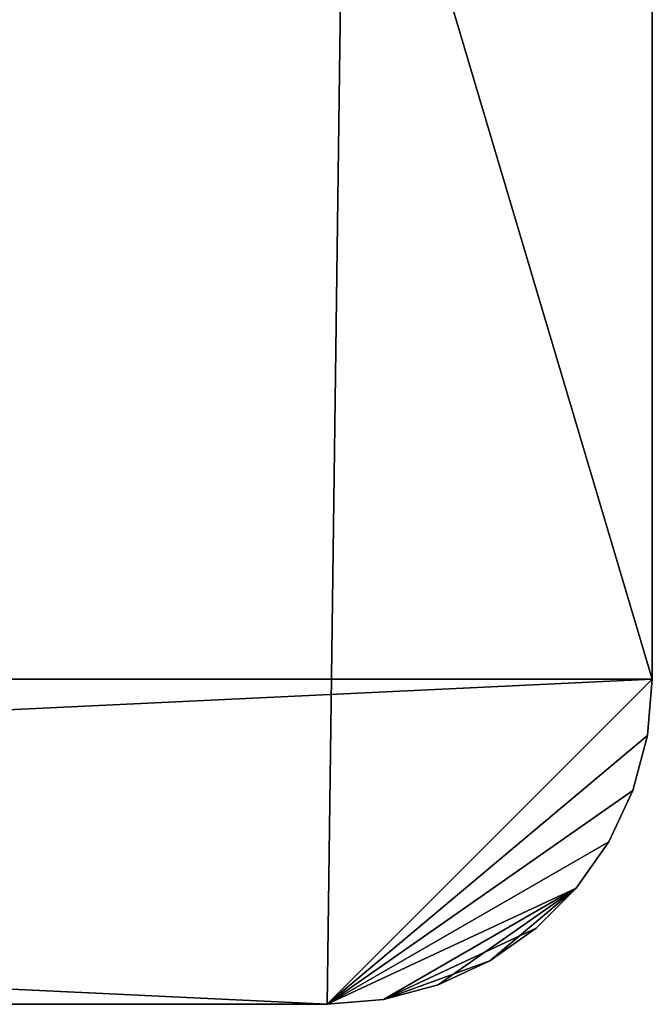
# Model space of a CAD drawing. Extents: x 23.4 to 34.4, y 0.2 to 38.3.
# Tile 18 of 256: x 33.5 to 34.4, y 0.3 to 1.8. Entities that reach past the tile are written whole.
import ezdxf

# ---------------------------------------------------------------- set-up
doc = ezdxf.new("R2010")
doc.units = 0
doc.header["$LTSCALE"] = 2.54
doc.layers.get('0').update_dxf_attribs({"color": 13, "linetype": 'CONTINUOUS'})

# ---------------------------------------------------------------- blocks, each defined once
blk = doc.blocks.new('SZCZOTKA_DO_WC_MOURO_-_WOL')
at = {"color": 0}
for p, q in [((23.437, 37.7835, 9.19), (34.437, 0.7835, 9.19)), ((23.437, 37.7835, 9.19), (34.437, 0.7835, 9.19)), ((34.437, 37.7835, 8.99), (33.937, 0.2835, 8.99)), ((34.437, 37.7835, 8.99), (33.937, 0.2835, 8.99)), ((34.437, 0.7835, 8.99), (34.437, 37.7835, 8.99)), ((34.437, 37.7835, 8.99), (34.437, 0.7835, 9.19)), ((34.437, 37.7835, 8.99), (34.437, 0.7835, 9.19)), ((34.437, 37.7835, 9.19), (34.437, 0.7835, 9.19)), ((34.437, 0.7835, 8.99), (34.437, 37.7835, 8.99)), ((34.437, 37.7835, 9.19), (34.437, 0.7835, 9.19)), ((23.437, 0.7835, 8.99), (33.937, 0.2835, 8.99)), ((23.437, 0.7835, 8.99), (33.937, 0.2835, 8.99)), ((23.437, 0.7835, 9.19), (34.437, 0.7835, 9.19)), ((23.437, 0.7835, 9.19), (34.437, 0.7835, 9.19)), ((34.437, 0.7835, 9.19), (23.937, 0.2835, 9.19)), ((34.437, 0.7835, 9.19), (23.937, 0.2835, 9.19)), ((33.937, 0.2835, 8.99), (34.437, 0.7835, 8.99)), ((33.937, 0.2835, 8.99), (34.437, 0.7835, 8.99)), ((34.437, 0.7835, 9.19), (33.937, 0.2835, 9.19)), ((34.437, 0.7835, 9.19), (33.937, 0.2835, 9.19)), ((34.437, 0.7835, 8.99), (34.4294, 0.6967, 8.99)), ((34.4294, 0.6967, 9.19), (34.437, 0.7835, 9.19)), ((34.4294, 0.6967, 9.19), (34.437, 0.7835, 9.19)), ((34.4294, 0.6967, 9.19), (34.437, 0.7835, 8.99)), ((34.4294, 0.6967, 9.19), (34.437, 0.7835, 8.99)), ((34.437, 0.7835, 8.99), (34.4294, 0.6967, 8.99)), ((34.437, 0.7835, 9.19), (34.437, 0.7835, 8.99)), ((34.437, 0.7835, 9.19), (34.437, 0.7835, 8.99)), ((34.4294, 0.6967, 8.99), (33.937, 0.2835, 8.99)), ((34.4294, 0.6967, 8.99), (33.937, 0.2835, 8.99)), ((34.4294, 0.6967, 9.19), (33.937, 0.2835, 9.19)), ((34.4294, 0.6967, 9.19), (33.937, 0.2835, 9.19)), ((34.4294, 0.6967, 8.99), (34.4068, 0.6125, 8.99)), ((34.4068, 0.6125, 9.19), (34.4294, 0.6967, 9.19)), ((34.4068, 0.6125, 9.19), (34.4294, 0.6967, 9.19)), ((34.4068, 0.6125, 9.19), (34.4294, 0.6967, 8.99)), ((34.4068, 0.6125, 9.19), (34.4294, 0.6967, 8.99)), ((34.4294, 0.6967, 8.99), (34.4068, 0.6125, 8.99)), ((34.4294, 0.6967, 9.19), (34.4294, 0.6967, 8.99)), ((34.4294, 0.6967, 9.19), (34.4294, 0.6967, 8.99)), ((34.4068, 0.6125, 8.99), (33.937, 0.2835, 8.99)), ((34.4068, 0.6125, 8.99), (33.937, 0.2835, 8.99)), ((33.937, 0.2835, 9.19), (34.4068, 0.6125, 9.19)), ((33.937, 0.2835, 9.19), (34.4068, 0.6125, 9.19)), ((34.4068, 0.6125, 8.99), (34.37, 0.5335, 8.99)), ((34.37, 0.5335, 9.19), (34.4068, 0.6125, 9.19)), ((34.37, 0.5335, 9.19), (34.4068, 0.6125, 9.19)), ((34.37, 0.5335, 9.19), (34.4068, 0.6125, 8.99)), ((34.37, 0.5335, 9.19), (34.4068, 0.6125, 8.99)), ((34.4068, 0.6125, 8.99), (34.37, 0.5335, 8.99)), ((34.4068, 0.6125, 9.19), (34.4068, 0.6125, 8.99)), ((34.4068, 0.6125, 9.19), (34.4068, 0.6125, 8.99)), ((34.37, 0.5335, 8.99), (33.937, 0.2835, 8.99)), ((34.37, 0.5335, 8.99), (33.937, 0.2835, 8.99)), ((34.37, 0.5335, 9.19), (33.937, 0.2835, 9.19)), ((34.37, 0.5335, 9.19), (33.937, 0.2835, 9.19)), ((34.37, 0.5335, 8.99), (34.32, 0.4621, 8.99)), ((34.32, 0.4621, 9.19), (34.37, 0.5335, 9.19)), ((34.32, 0.4621, 9.19), (34.37, 0.5335, 9.19)), ((34.32, 0.4621, 9.19), (34.37, 0.5335, 8.99)), ((34.32, 0.4621, 9.19), (34.37, 0.5335, 8.99)), ((34.37, 0.5335, 8.99), (34.32, 0.4621, 8.99)), ((34.37, 0.5335, 9.19), (34.37, 0.5335, 8.99)), ((34.37, 0.5335, 9.19), (34.37, 0.5335, 8.99)), ((34.32, 0.4621, 8.99), (33.937, 0.2835, 8.99)), ((34.32, 0.4621, 8.99), (33.937, 0.2835, 8.99)), ((34.32, 0.4621, 9.19), (33.937, 0.2835, 9.19)), ((34.32, 0.4621, 9.19), (33.937, 0.2835, 9.19)), ((34.0238, 0.2911, 8.99), (34.32, 0.4621, 8.99)), ((34.0238, 0.2911, 8.99), (34.32, 0.4621, 8.99)), ((34.32, 0.4621, 9.19), (34.0238, 0.2911, 9.19)), ((34.32, 0.4621, 9.19), (34.0238, 0.2911, 9.19)), ((34.108, 0.3137, 8.99), (34.32, 0.4621, 8.99)), ((34.108, 0.3137, 8.99), (34.32, 0.4621, 8.99)), ((34.187, 0.3505, 8.99), (34.32, 0.4621, 8.99)), ((34.187, 0.3505, 8.99), (34.32, 0.4621, 8.99)), ((34.32, 0.4621, 8.99), (34.2584, 0.4005, 8.99)), ((34.2584, 0.4005, 9.19), (34.32, 0.4621, 9.19)), ((34.2584, 0.4005, 9.19), (34.32, 0.4621, 9.19)), ((34.2584, 0.4005, 9.19), (34.32, 0.4621, 8.99)), ((34.2584, 0.4005, 9.19), (34.32, 0.4621, 8.99)), ((34.32, 0.4621, 8.99), (34.2584, 0.4005, 8.99)), ((34.32, 0.4621, 9.19), (34.32, 0.4621, 8.99)), ((34.32, 0.4621, 9.19), (34.32, 0.4621, 8.99)), ((34.2584, 0.4005, 9.19), (34.0238, 0.2911, 9.19)), ((34.2584, 0.4005, 9.19), (34.0238, 0.2911, 9.19)), ((34.2584, 0.4005, 8.99), (34.187, 0.3505, 8.99)), ((34.187, 0.3505, 9.19), (34.2584, 0.4005, 9.19)), ((34.187, 0.3505, 9.19), (34.2584, 0.4005, 9.19)), ((34.187, 0.3505, 9.19), (34.2584, 0.4005, 8.99)), ((34.187, 0.3505, 9.19), (34.2584, 0.4005, 8.99)), ((34.2584, 0.4005, 8.99), (34.187, 0.3505, 8.99)), ((34.2584, 0.4005, 9.19), (34.2584, 0.4005, 8.99)), ((34.2584, 0.4005, 9.19), (34.2584, 0.4005, 8.99)), ((34.187, 0.3505, 9.19), (34.0238, 0.2911, 9.19)), ((34.187, 0.3505, 9.19), (34.0238, 0.2911, 9.19)), ((34.187, 0.3505, 8.99), (34.108, 0.3137, 8.99)), ((34.108, 0.3137, 9.19), (34.187, 0.3505, 9.19)), ((34.108, 0.3137, 9.19), (34.187, 0.3505, 9.19)), ((34.108, 0.3137, 9.19), (34.187, 0.3505, 8.99)), ((34.108, 0.3137, 9.19), (34.187, 0.3505, 8.99)), ((34.187, 0.3505, 8.99), (34.108, 0.3137, 8.99)), ((34.187, 0.3505, 9.19), (34.187, 0.3505, 8.99)), ((34.187, 0.3505, 9.19), (34.187, 0.3505, 8.99)), ((34.108, 0.3137, 8.99), (34.0238, 0.2911, 8.99)), ((34.0238, 0.2911, 9.19), (34.108, 0.3137, 9.19)), ((34.0238, 0.2911, 9.19), (34.108, 0.3137, 9.19)), ((34.0238, 0.2911, 9.19), (34.108, 0.3137, 8.99)), ((34.0238, 0.2911, 9.19), (34.108, 0.3137, 8.99)), ((34.108, 0.3137, 8.99), (34.0238, 0.2911, 8.99)), ((34.108, 0.3137, 9.19), (34.108, 0.3137, 8.99)), ((34.108, 0.3137, 9.19), (34.108, 0.3137, 8.99)), ((34.0238, 0.2911, 8.99), (33.937, 0.2835, 8.99)), ((33.937, 0.2835, 9.19), (34.0238, 0.2911, 9.19)), ((33.937, 0.2835, 9.19), (34.0238, 0.2911, 9.19)), ((33.937, 0.2835, 9.19), (34.0238, 0.2911, 8.99)), ((33.937, 0.2835, 9.19), (34.0238, 0.2911, 8.99)), ((34.0238, 0.2911, 8.99), (33.937, 0.2835, 8.99)), ((34.0238, 0.2911, 9.19), (34.0238, 0.2911, 8.99)), ((34.0238, 0.2911, 9.19), (34.0238, 0.2911, 8.99)), ((33.937, 0.2835, 9.19), (23.937, 0.2835, 9.19)), ((23.937, 0.2835, 9.19), (33.937, 0.2835, 8.99)), ((23.937, 0.2835, 9.19), (33.937, 0.2835, 8.99)), ((23.937, 0.2835, 8.99), (33.937, 0.2835, 8.99)), ((23.937, 0.2835, 8.99), (33.937, 0.2835, 8.99)), ((33.937, 0.2835, 9.19), (23.937, 0.2835, 9.19)), ((33.937, 0.2835, 8.99), (33.937, 0.2835, 9.19)), ((33.937, 0.2835, 8.99), (33.937, 0.2835, 9.19))]:
    blk.add_line(p, q, dxfattribs=at)
mesh = blk.add_polyface(dxfattribs=at)
corners = [(34.437, 37.7835, 8.99), (23.437, 0.7835, 8.99), (23.437, 37.7835, 8.99)]
mesh.append_faces([[corners[k] for k in face] for face in [(0, 1, 2)]], dxfattribs={"color": 0})
mesh = blk.add_polyface(dxfattribs=at)
corners = [(34.437, 37.7835, 8.99), (33.937, 0.2835, 8.99), (23.437, 0.7835, 8.99)]
mesh.append_faces([[corners[k] for k in face] for face in [(0, 1, 2)]], dxfattribs={"color": 0})
mesh = blk.add_polyface(dxfattribs=at)
corners = [(34.437, 37.7835, 9.19), (23.437, 37.7835, 9.19), (34.437, 0.7835, 9.19)]
mesh.append_faces([[corners[k] for k in face] for face in [(0, 1, 2)]], dxfattribs={"color": 0})
mesh = blk.add_polyface(dxfattribs=at)
corners = [(34.437, 0.7835, 9.19), (23.437, 37.7835, 9.19), (23.437, 0.7835, 9.19)]
mesh.append_faces([[corners[k] for k in face] for face in [(0, 1, 2)]], dxfattribs={"color": 0})
mesh = blk.add_polyface(dxfattribs=at)
corners = [(34.437, 0.7835, 8.99), (33.937, 0.2835, 8.99), (34.437, 37.7835, 8.99)]
mesh.append_faces([[corners[k] for k in face] for face in [(0, 1, 2)]], dxfattribs={"color": 0})
mesh = blk.add_polyface(dxfattribs=at)
corners = [(34.437, 37.7835, 8.99), (34.437, 0.7835, 9.19), (34.437, 0.7835, 8.99)]
mesh.append_faces([[corners[k] for k in face] for face in [(0, 1, 2)]], dxfattribs={"color": 0})
mesh = blk.add_polyface(dxfattribs=at)
corners = [(34.437, 37.7835, 9.19), (34.437, 0.7835, 9.19), (34.437, 37.7835, 8.99)]
mesh.append_faces([[corners[k] for k in face] for face in [(0, 1, 2)]], dxfattribs={"color": 0})
mesh = blk.add_polyface(dxfattribs=at)
corners = [(33.937, 0.2835, 8.99), (23.937, 0.2835, 8.99), (23.437, 0.7835, 8.99)]
mesh.append_faces([[corners[k] for k in face] for face in [(0, 1, 2)]], dxfattribs={"color": 0})
mesh = blk.add_polyface(dxfattribs=at)
corners = [(34.437, 0.7835, 9.19), (23.437, 0.7835, 9.19), (23.937, 0.2835, 9.19)]
mesh.append_faces([[corners[k] for k in face] for face in [(0, 1, 2)]], dxfattribs={"color": 0})
mesh = blk.add_polyface(dxfattribs=at)
corners = [(34.437, 0.7835, 9.19), (23.937, 0.2835, 9.19), (33.937, 0.2835, 9.19)]
mesh.append_faces([[corners[k] for k in face] for face in [(0, 1, 2)]], dxfattribs={"color": 0})
mesh = blk.add_polyface(dxfattribs=at)
corners = [(34.437, 0.7835, 8.99), (34.4294, 0.6967, 8.99), (33.937, 0.2835, 8.99)]
mesh.append_faces([[corners[k] for k in face] for face in [(0, 1, 2)]], dxfattribs={"color": 0})
mesh = blk.add_polyface(dxfattribs=at)
corners = [(34.437, 0.7835, 9.19), (33.937, 0.2835, 9.19), (34.4294, 0.6967, 9.19)]
mesh.append_faces([[corners[k] for k in face] for face in [(0, 1, 2)]], dxfattribs={"color": 0})
mesh = blk.add_polyface(dxfattribs=at)
corners = [(34.437, 0.7835, 9.19), (34.4294, 0.6967, 9.19), (34.437, 0.7835, 8.99)]
mesh.append_faces([[corners[k] for k in face] for face in [(0, 1, 2)]], dxfattribs={"color": 0})
mesh = blk.add_polyface(dxfattribs=at)
corners = [(34.437, 0.7835, 8.99), (34.4294, 0.6967, 9.19), (34.4294, 0.6967, 8.99)]
mesh.append_faces([[corners[k] for k in face] for face in [(0, 1, 2)]], dxfattribs={"color": 0})
mesh = blk.add_polyface(dxfattribs=at)
corners = [(34.4294, 0.6967, 8.99), (34.4068, 0.6125, 8.99), (33.937, 0.2835, 8.99)]
mesh.append_faces([[corners[k] for k in face] for face in [(0, 1, 2)]], dxfattribs={"color": 0})
mesh = blk.add_polyface(dxfattribs=at)
corners = [(34.4294, 0.6967, 9.19), (33.937, 0.2835, 9.19), (34.4068, 0.6125, 9.19)]
mesh.append_faces([[corners[k] for k in face] for face in [(0, 1, 2)]], dxfattribs={"color": 0})
mesh = blk.add_polyface(dxfattribs=at)
corners = [(34.4294, 0.6967, 9.19), (34.4068, 0.6125, 9.19), (34.4294, 0.6967, 8.99)]
mesh.append_faces([[corners[k] for k in face] for face in [(0, 1, 2)]], dxfattribs={"color": 0})
mesh = blk.add_polyface(dxfattribs=at)
corners = [(34.4294, 0.6967, 8.99), (34.4068, 0.6125, 9.19), (34.4068, 0.6125, 8.99)]
mesh.append_faces([[corners[k] for k in face] for face in [(0, 1, 2)]], dxfattribs={"color": 0})
mesh = blk.add_polyface(dxfattribs=at)
corners = [(34.4068, 0.6125, 8.99), (34.37, 0.5335, 8.99), (33.937, 0.2835, 8.99)]
mesh.append_faces([[corners[k] for k in face] for face in [(0, 1, 2)]], dxfattribs={"color": 0})
mesh = blk.add_polyface(dxfattribs=at)
corners = [(34.4068, 0.6125, 9.19), (33.937, 0.2835, 9.19), (34.37, 0.5335, 9.19)]
mesh.append_faces([[corners[k] for k in face] for face in [(0, 1, 2)]], dxfattribs={"color": 0})
mesh = blk.add_polyface(dxfattribs=at)
corners = [(34.4068, 0.6125, 9.19), (34.37, 0.5335, 9.19), (34.4068, 0.6125, 8.99)]
mesh.append_faces([[corners[k] for k in face] for face in [(0, 1, 2)]], dxfattribs={"color": 0})
mesh = blk.add_polyface(dxfattribs=at)
corners = [(34.4068, 0.6125, 8.99), (34.37, 0.5335, 9.19), (34.37, 0.5335, 8.99)]
mesh.append_faces([[corners[k] for k in face] for face in [(0, 1, 2)]], dxfattribs={"color": 0})
mesh = blk.add_polyface(dxfattribs=at)
corners = [(34.37, 0.5335, 8.99), (34.32, 0.4621, 8.99), (33.937, 0.2835, 8.99)]
mesh.append_faces([[corners[k] for k in face] for face in [(0, 1, 2)]], dxfattribs={"color": 0})
mesh = blk.add_polyface(dxfattribs=at)
corners = [(34.37, 0.5335, 9.19), (33.937, 0.2835, 9.19), (34.32, 0.4621, 9.19)]
mesh.append_faces([[corners[k] for k in face] for face in [(0, 1, 2)]], dxfattribs={"color": 0})
mesh = blk.add_polyface(dxfattribs=at)
corners = [(34.37, 0.5335, 9.19), (34.32, 0.4621, 9.19), (34.37, 0.5335, 8.99)]
mesh.append_faces([[corners[k] for k in face] for face in [(0, 1, 2)]], dxfattribs={"color": 0})
mesh = blk.add_polyface(dxfattribs=at)
corners = [(34.37, 0.5335, 8.99), (34.32, 0.4621, 9.19), (34.32, 0.4621, 8.99)]
mesh.append_faces([[corners[k] for k in face] for face in [(0, 1, 2)]], dxfattribs={"color": 0})
mesh = blk.add_polyface(dxfattribs=at)
corners = [(34.32, 0.4621, 8.99), (34.0238, 0.2911, 8.99), (33.937, 0.2835, 8.99)]
mesh.append_faces([[corners[k] for k in face] for face in [(0, 1, 2)]], dxfattribs={"color": 0})
mesh = blk.add_polyface(dxfattribs=at)
corners = [(34.32, 0.4621, 9.19), (33.937, 0.2835, 9.19), (34.0238, 0.2911, 9.19)]
mesh.append_faces([[corners[k] for k in face] for face in [(0, 1, 2)]], dxfattribs={"color": 0})
mesh = blk.add_polyface(dxfattribs=at)
corners = [(34.32, 0.4621, 8.99), (34.108, 0.3137, 8.99), (34.0238, 0.2911, 8.99)]
mesh.append_faces([[corners[k] for k in face] for face in [(0, 1, 2)]], dxfattribs={"color": 0})
mesh = blk.add_polyface(dxfattribs=at)
corners = [(34.32, 0.4621, 9.19), (34.0238, 0.2911, 9.19), (34.2584, 0.4005, 9.19)]
mesh.append_faces([[corners[k] for k in face] for face in [(0, 1, 2)]], dxfattribs={"color": 0})
mesh = blk.add_polyface(dxfattribs=at)
corners = [(34.32, 0.4621, 8.99), (34.187, 0.3505, 8.99), (34.108, 0.3137, 8.99)]
mesh.append_faces([[corners[k] for k in face] for face in [(0, 1, 2)]], dxfattribs={"color": 0})
mesh = blk.add_polyface(dxfattribs=at)
corners = [(34.32, 0.4621, 8.99), (34.2584, 0.4005, 8.99), (34.187, 0.3505, 8.99)]
mesh.append_faces([[corners[k] for k in face] for face in [(0, 1, 2)]], dxfattribs={"color": 0})
mesh = blk.add_polyface(dxfattribs=at)
corners = [(34.32, 0.4621, 9.19), (34.2584, 0.4005, 9.19), (34.32, 0.4621, 8.99)]
mesh.append_faces([[corners[k] for k in face] for face in [(0, 1, 2)]], dxfattribs={"color": 0})
mesh = blk.add_polyface(dxfattribs=at)
corners = [(34.32, 0.4621, 8.99), (34.2584, 0.4005, 9.19), (34.2584, 0.4005, 8.99)]
mesh.append_faces([[corners[k] for k in face] for face in [(0, 1, 2)]], dxfattribs={"color": 0})
mesh = blk.add_polyface(dxfattribs=at)
corners = [(34.2584, 0.4005, 9.19), (34.0238, 0.2911, 9.19), (34.187, 0.3505, 9.19)]
mesh.append_faces([[corners[k] for k in face] for face in [(0, 1, 2)]], dxfattribs={"color": 0})
mesh = blk.add_polyface(dxfattribs=at)
corners = [(34.187, 0.3505, 9.19), (34.2584, 0.4005, 8.99), (34.2584, 0.4005, 9.19)]
mesh.append_faces([[corners[k] for k in face] for face in [(0, 1, 2)]], dxfattribs={"color": 0})
mesh = blk.add_polyface(dxfattribs=at)
corners = [(34.187, 0.3505, 9.19), (34.187, 0.3505, 8.99), (34.2584, 0.4005, 8.99)]
mesh.append_faces([[corners[k] for k in face] for face in [(0, 1, 2)]], dxfattribs={"color": 0})
mesh = blk.add_polyface(dxfattribs=at)
corners = [(34.187, 0.3505, 9.19), (34.0238, 0.2911, 9.19), (34.108, 0.3137, 9.19)]
mesh.append_faces([[corners[k] for k in face] for face in [(0, 1, 2)]], dxfattribs={"color": 0})
mesh = blk.add_polyface(dxfattribs=at)
corners = [(34.108, 0.3137, 9.19), (34.187, 0.3505, 8.99), (34.187, 0.3505, 9.19)]
mesh.append_faces([[corners[k] for k in face] for face in [(0, 1, 2)]], dxfattribs={"color": 0})
mesh = blk.add_polyface(dxfattribs=at)
corners = [(34.108, 0.3137, 9.19), (34.108, 0.3137, 8.99), (34.187, 0.3505, 8.99)]
mesh.append_faces([[corners[k] for k in face] for face in [(0, 1, 2)]], dxfattribs={"color": 0})
mesh = blk.add_polyface(dxfattribs=at)
corners = [(34.0238, 0.2911, 9.19), (34.108, 0.3137, 8.99), (34.108, 0.3137, 9.19)]
mesh.append_faces([[corners[k] for k in face] for face in [(0, 1, 2)]], dxfattribs={"color": 0})
mesh = blk.add_polyface(dxfattribs=at)
corners = [(34.0238, 0.2911, 9.19), (34.0238, 0.2911, 8.99), (34.108, 0.3137, 8.99)]
mesh.append_faces([[corners[k] for k in face] for face in [(0, 1, 2)]], dxfattribs={"color": 0})
mesh = blk.add_polyface(dxfattribs=at)
corners = [(33.937, 0.2835, 9.19), (34.0238, 0.2911, 8.99), (34.0238, 0.2911, 9.19)]
mesh.append_faces([[corners[k] for k in face] for face in [(0, 1, 2)]], dxfattribs={"color": 0})
mesh = blk.add_polyface(dxfattribs=at)
corners = [(33.937, 0.2835, 9.19), (33.937, 0.2835, 8.99), (34.0238, 0.2911, 8.99)]
mesh.append_faces([[corners[k] for k in face] for face in [(0, 1, 2)]], dxfattribs={"color": 0})
mesh = blk.add_polyface(dxfattribs=at)
corners = [(23.937, 0.2835, 9.19), (33.937, 0.2835, 8.99), (33.937, 0.2835, 9.19)]
mesh.append_faces([[corners[k] for k in face] for face in [(0, 1, 2)]], dxfattribs={"color": 0})
mesh = blk.add_polyface(dxfattribs=at)
corners = [(23.937, 0.2835, 9.19), (23.937, 0.2835, 8.99), (33.937, 0.2835, 8.99)]
mesh.append_faces([[corners[k] for k in face] for face in [(0, 1, 2)]], dxfattribs={"color": 0})

msp = doc.modelspace()

# ---------------------------------------------------------------- block references
at = {"color": 0}
msp.add_blockref('SZCZOTKA_DO_WC_MOURO_-_WOL', (0, 0), dxfattribs=at)

doc.saveas('drawing.dxf')
